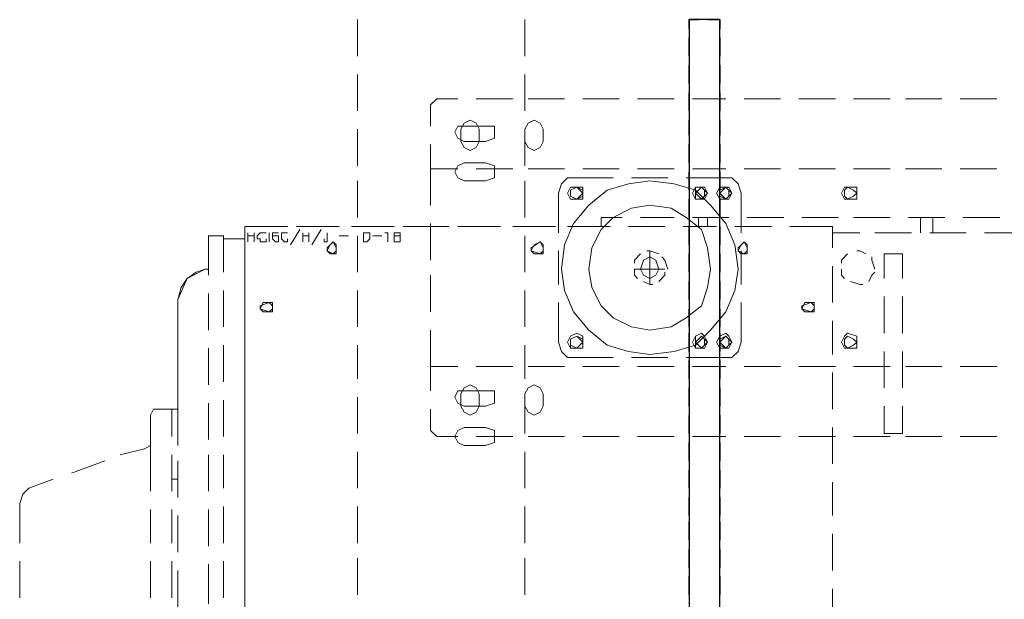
# Model space of a CAD drawing. Header units: millimetres. Extents: x 0 to 1151, y 0 to 297.
# Tile 30 of 93: x 311 to 325, y 139 to 147. Entities that reach past the tile are written whole.
import ezdxf

# ---------------------------------------------------------------- set-up
doc = ezdxf.new("R2010")
doc.units = ezdxf.units.MM
doc.header["$MEASUREMENT"] = 0
doc.layers.get('0').update_dxf_attribs({"linetype": 'CONTINUOUS'})

msp = doc.modelspace()

# ---------------------------------------------------------------- linework, layer by layer
at = {"color": 7, "linetype": 'Continuous', "lineweight": 20, "true_color": 0x000007}
for p, q in [((315.849, 146.329), (315.849, 146.837)), ((318.177, 146.329), (318.177, 146.837)), ((315.849, 145.567), (315.849, 146.075)), ((318.177, 145.567), (318.177, 146.075)), ((316.865, 145.651), (316.95, 145.736)), ((317.246, 145.736), (316.95, 145.736)), ((318.008, 145.736), (317.5, 145.736)), ((318.728, 145.736), (318.22, 145.736)), ((319.49, 145.736), (318.982, 145.736)), ((320.252, 145.736), (319.744, 145.736)), ((320.971, 145.736), (320.506, 145.736)), ((321.733, 145.736), (321.225, 145.736)), ((322.495, 145.736), (321.987, 145.736)), ((323.257, 145.736), (322.749, 145.736)), ((323.977, 145.736), (323.469, 145.736)), ((324.739, 145.736), (324.231, 145.736)), ((316.865, 145.355), (316.865, 145.651)), ((315.849, 144.805), (315.849, 145.313)), ((318.177, 144.805), (318.177, 145.313)), ((316.865, 144.847), (316.865, 145.101)), ((316.865, 144.762), (316.865, 144.847)), ((318.008, 144.762), (317.5, 144.762)), ((318.728, 144.762), (318.22, 144.762)), ((319.49, 144.762), (318.982, 144.762)), ((320.252, 144.762), (319.744, 144.762)), ((320.971, 144.762), (320.506, 144.762)), ((321.733, 144.762), (321.225, 144.762)), ((322.495, 144.762), (321.987, 144.762)), ((323.257, 144.762), (322.749, 144.762)), ((323.977, 144.762), (323.469, 144.762)), ((324.739, 144.762), (324.231, 144.762)), ((319.659, 144.635), (320.167, 144.635)), ((320.421, 144.635), (320.929, 144.635)), ((315.849, 144.085), (315.849, 144.593)), ((316.865, 144.254), (316.865, 144.593)), ((318.177, 144.085), (318.177, 144.593)), ((319.532, 144.085), (319.236, 144.085)), ((319.236, 143.958), (319.236, 144.085)), ((319.786, 144.085), (320.252, 144.085)), ((320.252, 144.085), (319.786, 144.085)), ((320.506, 144.085), (321.014, 144.085)), ((321.014, 144.085), (320.506, 144.085)), ((320.59, 144.085), (320.59, 143.958)), ((320.717, 144.085), (320.717, 143.958)), ((321.268, 144.085), (321.776, 144.085)), ((321.776, 144.085), (321.268, 144.085)), ((322.03, 144.085), (322.538, 144.085)), ((322.538, 144.085), (322.03, 144.085)), ((322.749, 144.085), (323.257, 144.085)), ((323.257, 144.085), (322.749, 144.085)), ((323.511, 144.085), (324.019, 144.085)), ((324.019, 144.085), (323.511, 144.085)), ((323.681, 144.085), (323.681, 143.873)), ((323.85, 144.085), (323.85, 143.873)), ((324.273, 144.085), (324.781, 144.085)), ((324.781, 144.085), (324.273, 144.085)), ((315.002, 143.958), (315.51, 143.958)), ((315.595, 143.958), (315.129, 143.958)), ((315.764, 143.958), (316.23, 143.958)), ((316.357, 143.958), (315.849, 143.958)), ((316.484, 143.958), (316.992, 143.958)), ((317.119, 143.958), (316.611, 143.958)), ((316.865, 143.492), (316.865, 144)), ((317.246, 143.958), (317.754, 143.958)), ((317.839, 143.958), (317.373, 143.958)), ((318.008, 143.958), (318.516, 143.958)), ((318.601, 143.958), (318.093, 143.958)), ((319.363, 143.958), (318.855, 143.958)), ((320.125, 143.958), (319.617, 143.958)), ((320.844, 143.958), (320.379, 143.958)), ((321.606, 143.958), (321.098, 143.958)), ((314.283, 143.873), (314.283, 143.873)), ((314.325, 143.873), (314.325, 143.746)), ((314.325, 143.831), (314.41, 143.831)), ((314.41, 143.873), (314.41, 143.746)), ((314.621, 143.873), (314.621, 143.746)), ((315.045, 143.916), (314.918, 143.704)), ((315.087, 143.873), (315.087, 143.746)), ((315.087, 143.831), (315.172, 143.831)), ((315.172, 143.873), (315.172, 143.746)), ((315.341, 143.916), (315.214, 143.704)), ((315.595, 143.831), (315.722, 143.831)), ((315.849, 143.323), (315.849, 143.831)), ((316.061, 143.831), (316.188, 143.831)), ((318.177, 143.323), (318.177, 143.831)), ((322.834, 143.873), (322.453, 143.873)), ((323.554, 143.873), (323.046, 143.873)), ((324.316, 143.873), (323.808, 143.873)), ((325.078, 143.873), (324.57, 143.873)), ((318.643, 143.154), (318.643, 143.619)), ((319.913, 143.154), (319.913, 143.619)), ((321.183, 143.619), (321.183, 143.154)), ((323.427, 143.238), (323.427, 143.577)), ((314.283, 143.408), (314.283, 142.9)), ((322.453, 142.9), (322.453, 143.408)), ((313.732, 143.365), (313.775, 143.365)), ((316.865, 142.773), (316.865, 143.281)), ((320.125, 143.365), (319.701, 143.365)), ((313.775, 142.519), (313.775, 143.027)), ((313.986, 143.069), (313.986, 142.561)), ((314.283, 142.561), (314.283, 143.027)), ((315.849, 142.561), (315.849, 143.069)), ((318.177, 142.561), (318.177, 143.069)), ((323.173, 142.984), (323.173, 142.476)), ((323.427, 142.476), (323.427, 142.984)), ((313.351, 142.434), (313.351, 142.942)), ((314.283, 142.646), (314.283, 142.18)), ((322.453, 142.18), (322.453, 142.646)), ((313.351, 141.926), (313.351, 142.434)), ((316.865, 142.18), (316.865, 142.519)), ((313.986, 142.307), (313.986, 141.799)), ((314.283, 141.799), (314.283, 142.307)), ((315.849, 141.841), (315.849, 142.307)), ((318.177, 141.841), (318.177, 142.307)), ((313.351, 141.672), (313.351, 142.18)), ((313.775, 141.757), (313.775, 142.265)), ((316.865, 142.18), (316.865, 142.011)), ((323.173, 142.222), (323.173, 141.714)), ((323.427, 141.714), (323.427, 142.222)), ((320.167, 142.138), (319.659, 142.138)), ((314.283, 141.926), (314.283, 141.418)), ((316.865, 142.011), (316.865, 141.926)), ((316.865, 142.011), (317.246, 142.011)), ((316.865, 141.926), (316.865, 141.672)), ((317.5, 142.011), (318.008, 142.011)), ((318.22, 142.011), (318.728, 142.011)), ((318.982, 142.011), (319.49, 142.011)), ((319.744, 142.011), (320.252, 142.011)), ((320.506, 142.011), (320.971, 142.011)), ((321.225, 142.011), (321.733, 142.011)), ((321.987, 142.011), (322.495, 142.011)), ((322.453, 141.418), (322.453, 141.926)), ((322.749, 142.011), (323.257, 142.011)), ((323.469, 142.011), (323.977, 142.011)), ((324.231, 142.011), (324.739, 142.011)), ((313.775, 140.995), (313.775, 141.503)), ((313.986, 141.545), (313.986, 141.037)), ((314.283, 141.037), (314.283, 141.545)), ((315.849, 141.079), (315.849, 141.587)), ((318.177, 141.079), (318.177, 141.587)), ((312.97, 141.333), (312.97, 140.995)), ((313.055, 141.418), (313.351, 141.418)), ((313.267, 141.418), (313.267, 141.037)), ((313.351, 140.91), (313.351, 141.418)), ((316.865, 141.418), (316.865, 141.122)), ((314.283, 141.164), (314.283, 140.656)), ((316.95, 141.037), (316.865, 141.122)), ((322.453, 140.656), (322.453, 141.164)), ((316.95, 141.037), (317.246, 141.037)), ((317.5, 141.037), (318.008, 141.037)), ((318.22, 141.037), (318.728, 141.037)), ((318.982, 141.037), (319.49, 141.037)), ((319.744, 141.037), (320.252, 141.037)), ((320.506, 141.037), (320.971, 141.037)), ((321.225, 141.037), (321.733, 141.037)), ((321.987, 141.037), (322.495, 141.037)), ((322.749, 141.037), (323.257, 141.037)), ((323.469, 141.037), (323.977, 141.037)), ((324.231, 141.037), (324.739, 141.037)), ((312.886, 140.868), (312.547, 140.783)), ((312.97, 140.91), (312.97, 140.275)), ((313.267, 140.783), (313.267, 140.275)), ((313.775, 140.275), (313.775, 140.783)), ((313.986, 140.783), (313.986, 140.317)), ((314.283, 140.275), (314.283, 140.783)), ((315.849, 140.317), (315.849, 140.825)), ((318.177, 140.317), (318.177, 140.825)), ((311.87, 140.529), (312.335, 140.698)), ((312.335, 140.698), (311.87, 140.529)), ((313.351, 140.19), (313.351, 140.698)), ((313.351, 140.444), (313.267, 140.444)), ((314.283, 140.402), (314.283, 139.936)), ((322.453, 139.936), (322.453, 140.402)), ((311.15, 140.106), (311.15, 139.555)), ((312.97, 140.021), (312.97, 139.555)), ((313.267, 140.021), (313.267, 139.555)), ((313.775, 139.513), (313.775, 140.021)), ((313.986, 140.063), (313.986, 139.555)), ((314.283, 139.555), (314.283, 140.021)), ((315.849, 139.555), (315.849, 140.063)), ((318.177, 139.555), (318.177, 140.063)), ((313.351, 139.428), (313.351, 139.936)), ((314.283, 139.682), (314.283, 139.174)), ((322.453, 139.174), (322.453, 139.682)), ((311.15, 138.793), (311.15, 139.301)), ((311.15, 139.301), (311.15, 138.793)), ((312.97, 139.301), (312.97, 138.793)), ((313.267, 139.301), (313.267, 138.793)), ((313.986, 139.301), (313.986, 138.793)), ((314.283, 138.793), (314.283, 139.301)), ((315.849, 138.836), (315.849, 139.344)), ((318.177, 138.836), (318.177, 139.344)), ((313.351, 138.666), (313.351, 139.174)), ((313.775, 138.709), (313.775, 139.259)), ((314.283, 138.92), (314.283, 138.412)), ((322.453, 138.412), (322.453, 138.92))]:
    msp.add_line(p, q, dxfattribs=at)
at = {"color": 7, "linetype": 'Continuous', "lineweight": 25, "true_color": 0x000007}
for p, q in [((320.463, 146.329), (320.463, 146.583)), ((320.463, 146.54), (320.463, 146.286)), ((320.887, 146.583), (320.887, 146.329)), ((320.887, 146.286), (320.887, 146.54)), ((320.463, 145.948), (320.463, 146.202)), ((320.463, 146.159), (320.463, 145.905)), ((320.887, 146.202), (320.887, 145.948)), ((320.887, 145.905), (320.887, 146.159)), ((320.463, 145.821), (320.463, 145.567)), ((320.463, 145.567), (320.463, 145.821)), ((320.887, 145.567), (320.887, 145.821)), ((320.887, 145.821), (320.887, 145.567)), ((320.463, 145.44), (320.463, 145.186)), ((320.463, 145.228), (320.463, 145.44)), ((320.887, 145.186), (320.887, 145.44)), ((320.887, 145.44), (320.887, 145.228)), ((320.463, 144.847), (320.463, 145.101)), ((320.463, 145.059), (320.463, 144.805)), ((320.887, 145.101), (320.887, 144.847)), ((320.887, 144.805), (320.887, 145.059)), ((320.463, 144.466), (320.463, 144.72)), ((320.463, 144.678), (320.463, 144.424)), ((320.887, 144.72), (320.887, 144.466)), ((320.887, 144.424), (320.887, 144.678)), ((320.463, 144.085), (320.463, 144.339)), ((320.463, 144.297), (320.463, 144.043)), ((320.887, 144.339), (320.887, 144.085)), ((320.887, 144.043), (320.887, 144.297)), ((320.463, 143.704), (320.463, 143.958)), ((320.887, 143.958), (320.887, 143.704)), ((320.463, 143.916), (320.463, 143.662)), ((320.887, 143.662), (320.887, 143.916)), ((320.463, 143.323), (320.463, 143.577)), ((320.463, 143.535), (320.463, 143.281)), ((320.887, 143.577), (320.887, 143.323)), ((320.887, 143.281), (320.887, 143.535)), ((320.463, 142.942), (320.463, 143.196)), ((320.463, 143.154), (320.463, 142.942)), ((320.887, 143.196), (320.887, 142.942)), ((320.887, 142.942), (320.887, 143.154)), ((320.463, 142.815), (320.463, 142.561)), ((320.463, 142.561), (320.463, 142.815)), ((320.887, 142.561), (320.887, 142.815)), ((320.887, 142.815), (320.887, 142.561)), ((320.463, 142.222), (320.463, 142.476)), ((320.463, 142.434), (320.463, 142.18)), ((320.887, 142.476), (320.887, 142.222)), ((320.887, 142.18), (320.887, 142.434)), ((320.463, 141.841), (320.463, 142.095)), ((320.463, 142.053), (320.463, 141.799)), ((320.887, 142.095), (320.887, 141.841)), ((320.887, 141.799), (320.887, 142.053)), ((320.463, 141.46), (320.463, 141.714)), ((320.463, 141.672), (320.463, 141.418)), ((320.887, 141.714), (320.887, 141.46)), ((320.887, 141.418), (320.887, 141.672)), ((320.463, 141.079), (320.463, 141.333)), ((320.887, 141.333), (320.887, 141.079)), ((320.463, 141.291), (320.463, 141.037)), ((320.887, 141.037), (320.887, 141.291)), ((320.463, 140.698), (320.463, 140.952)), ((320.887, 140.952), (320.887, 140.698)), ((320.463, 140.91), (320.463, 140.656)), ((320.887, 140.656), (320.887, 140.91)), ((320.463, 140.317), (320.463, 140.571)), ((320.463, 140.529), (320.463, 140.317)), ((320.887, 140.571), (320.887, 140.317)), ((320.887, 140.317), (320.887, 140.529)), ((320.463, 140.19), (320.463, 139.936)), ((320.463, 139.936), (320.463, 140.19)), ((320.887, 139.936), (320.887, 140.19)), ((320.887, 140.19), (320.887, 139.936)), ((320.463, 139.598), (320.463, 139.852)), ((320.887, 139.852), (320.887, 139.598)), ((320.463, 139.809), (320.463, 139.555)), ((320.887, 139.555), (320.887, 139.809)), ((320.463, 139.217), (320.463, 139.471)), ((320.463, 139.428), (320.463, 139.174)), ((320.887, 139.471), (320.887, 139.217)), ((320.887, 139.174), (320.887, 139.428)), ((320.463, 138.836), (320.463, 139.09)), ((320.463, 139.047), (320.463, 138.793)), ((320.887, 139.09), (320.887, 138.836)), ((320.887, 138.793), (320.887, 139.047))]:
    msp.add_line(p, q, dxfattribs=at)
for points in [[(320.59, 146.837), (320.463, 146.837), (320.463, 146.667)], [(320.463, 146.71), (320.463, 146.837), (320.59, 146.837)], [(320.887, 146.667), (320.887, 146.837), (320.717, 146.837)], [(320.717, 146.837), (320.887, 146.837), (320.887, 146.71)]]:
    msp.add_lwpolyline(points, dxfattribs=at)
at = {"color": 7, "linetype": 'Continuous', "lineweight": -2, "true_color": 0xffffff}
msp.add_lwpolyline([(320.463, 137.058), (320.887, 137.058), (320.887, 146.837), (320.463, 146.837)], close=True, dxfattribs=at)
at = {"color": 7, "linetype": 'Continuous', "lineweight": 20, "true_color": 0x000007}
for points in [[(317.542, 145.313), (317.5, 145.397), (317.415, 145.44), (317.331, 145.397), (317.288, 145.313), (317.288, 145.143), (317.331, 145.059), (317.415, 145.016), (317.5, 145.059), (317.542, 145.143)], [(318.431, 145.313), (318.389, 145.397), (318.304, 145.44), (318.22, 145.397), (318.177, 145.313), (318.177, 145.143), (318.22, 145.059), (318.304, 145.016), (318.389, 145.059), (318.431, 145.143)], [(317.331, 145.355), (317.246, 145.355), (317.204, 145.27), (317.246, 145.186), (317.331, 145.143), (317.627, 145.143), (317.754, 145.186), (317.754, 145.27), (317.754, 145.355), (317.627, 145.355)], [(317.331, 144.847), (317.246, 144.805), (317.204, 144.72), (317.246, 144.635), (317.331, 144.593), (317.627, 144.593), (317.754, 144.635), (317.754, 144.72), (317.754, 144.805), (317.627, 144.847)], [(321.141, 143.365), (321.098, 143.069), (320.971, 142.773), (320.76, 142.519), (320.548, 142.307), (320.252, 142.222), (319.913, 142.18), (319.617, 142.222), (319.32, 142.307), (319.066, 142.519), (318.855, 142.773), (318.728, 143.069), (318.685, 143.365), (318.728, 143.704), (318.855, 144), (319.066, 144.254), (319.32, 144.466), (319.617, 144.551), (319.913, 144.593), (320.252, 144.551), (320.548, 144.466), (320.76, 144.254), (320.971, 144), (321.098, 143.704)], [(318.77, 144.424), (318.812, 144.339), (318.897, 144.339), (318.982, 144.339), (318.982, 144.424), (318.982, 144.508), (318.897, 144.508), (318.812, 144.508)], [(318.77, 144.424), (318.812, 144.339), (318.897, 144.339), (318.982, 144.339), (318.982, 144.424), (318.982, 144.508), (318.897, 144.508), (318.812, 144.508)], [(318.982, 144.424), (318.982, 144.381), (318.897, 144.339), (318.812, 144.381), (318.812, 144.424), (318.812, 144.466), (318.897, 144.508), (318.982, 144.466)], [(318.812, 144.424), (318.812, 144.381), (318.897, 144.339), (318.939, 144.381), (318.982, 144.424), (318.939, 144.466), (318.897, 144.508), (318.812, 144.466), (318.812, 144.424), (318.812, 144.381), (318.897, 144.339), (318.939, 144.381), (318.982, 144.424), (318.939, 144.466), (318.897, 144.508), (318.812, 144.466)], [(320.506, 144.424), (320.548, 144.339), (320.633, 144.339), (320.675, 144.339), (320.717, 144.424), (320.675, 144.508), (320.633, 144.508), (320.548, 144.508)], [(320.548, 144.424), (320.548, 144.339), (320.633, 144.339), (320.675, 144.339), (320.717, 144.424), (320.675, 144.508), (320.633, 144.508), (320.548, 144.508), (320.548, 144.424), (320.59, 144.381), (320.633, 144.339), (320.675, 144.381), (320.675, 144.424), (320.675, 144.466), (320.633, 144.508), (320.59, 144.466), (320.548, 144.424), (320.59, 144.381), (320.633, 144.339), (320.675, 144.381), (320.717, 144.424), (320.675, 144.466), (320.633, 144.508), (320.59, 144.466)], [(320.844, 144.424), (320.887, 144.339), (320.971, 144.339), (321.014, 144.339), (321.056, 144.424), (321.014, 144.508), (320.971, 144.508), (320.887, 144.508)], [(320.844, 144.424), (320.887, 144.339), (320.971, 144.339), (321.014, 144.339), (321.056, 144.424), (321.014, 144.508), (320.971, 144.508), (320.887, 144.508)], [(321.056, 144.424), (321.014, 144.381), (320.971, 144.339), (320.887, 144.381), (320.887, 144.424), (320.887, 144.466), (320.971, 144.508), (321.014, 144.466)], [(320.887, 144.424), (320.929, 144.381), (320.971, 144.339), (321.014, 144.381), (321.014, 144.424), (321.014, 144.466), (320.971, 144.508), (320.929, 144.466), (320.887, 144.424), (320.887, 144.381), (320.971, 144.339), (321.014, 144.381), (321.056, 144.424), (321.014, 144.466), (320.971, 144.508), (320.887, 144.466)], [(322.58, 144.424), (322.622, 144.339), (322.665, 144.339), (322.792, 144.339), (322.792, 144.424), (322.792, 144.508), (322.665, 144.508), (322.622, 144.508)], [(322.58, 144.424), (322.622, 144.339), (322.665, 144.339), (322.792, 144.339), (322.792, 144.424), (322.792, 144.508), (322.665, 144.508), (322.622, 144.508)], [(322.622, 144.424), (322.622, 144.381), (322.665, 144.339), (322.749, 144.381), (322.792, 144.424), (322.749, 144.466), (322.665, 144.508), (322.622, 144.466), (322.622, 144.424), (322.622, 144.381), (322.665, 144.339), (322.749, 144.381), (322.792, 144.424), (322.749, 144.466), (322.665, 144.508), (322.622, 144.466)], [(320.76, 143.365), (320.717, 143.111), (320.633, 142.857), (320.421, 142.688), (320.209, 142.561), (319.913, 142.519), (319.659, 142.561), (319.405, 142.688), (319.236, 142.857), (319.109, 143.111), (319.066, 143.365), (319.109, 143.662), (319.236, 143.916), (319.405, 144.085), (319.659, 144.212), (319.913, 144.254), (320.209, 144.212), (320.421, 144.085), (320.633, 143.916), (320.717, 143.662)], [(315.976, 143.873), (315.934, 143.873), (315.934, 143.789), (315.934, 143.746), (315.976, 143.746), (316.018, 143.789), (316.018, 143.831), (316.018, 143.873)], [(316.357, 143.873), (316.357, 143.831), (316.399, 143.831), (316.442, 143.831), (316.442, 143.789), (316.442, 143.746), (316.399, 143.746), (316.357, 143.746), (316.357, 143.789), (316.357, 143.831), (316.442, 143.831), (316.442, 143.873), (316.399, 143.873)], [(315.553, 143.619), (315.553, 143.704), (315.51, 143.746), (315.468, 143.704), (315.426, 143.619), (315.468, 143.577), (315.51, 143.577), (315.553, 143.577)], [(315.553, 143.662), (315.51, 143.746), (315.426, 143.662), (315.426, 143.619), (315.51, 143.577), (315.553, 143.619)], [(318.431, 143.619), (318.431, 143.704), (318.389, 143.746), (318.304, 143.704), (318.262, 143.619), (318.304, 143.577), (318.389, 143.577), (318.431, 143.577)], [(318.431, 143.662), (318.389, 143.746), (318.262, 143.662), (318.262, 143.619), (318.389, 143.577), (318.431, 143.619)], [(321.268, 143.619), (321.268, 143.704), (321.225, 143.746), (321.183, 143.704), (321.141, 143.619), (321.183, 143.577), (321.225, 143.577), (321.268, 143.577)], [(321.268, 143.662), (321.225, 143.746), (321.141, 143.662), (321.141, 143.619), (321.225, 143.577), (321.268, 143.619)], [(320.04, 143.365), (319.998, 143.281), (319.913, 143.238), (319.828, 143.281), (319.786, 143.365), (319.828, 143.492), (319.913, 143.535), (319.998, 143.492)], [(314.664, 142.815), (314.664, 142.9), (314.537, 142.9), (314.494, 142.815), (314.537, 142.773), (314.621, 142.773), (314.664, 142.773)], [(314.664, 142.857), (314.621, 142.9), (314.494, 142.857), (314.494, 142.815), (314.621, 142.773), (314.664, 142.815)], [(322.199, 142.815), (322.199, 142.9), (322.072, 142.9), (322.03, 142.815), (322.072, 142.773), (322.157, 142.773), (322.199, 142.773)], [(322.03, 142.857), (322.157, 142.9), (322.199, 142.857), (322.199, 142.815), (322.157, 142.773), (322.03, 142.815)], [(322.199, 142.815), (322.199, 142.9), (322.072, 142.9), (322.03, 142.815), (322.072, 142.773), (322.157, 142.773), (322.199, 142.773)], [(322.199, 142.857), (322.157, 142.9), (322.03, 142.857), (322.03, 142.815), (322.157, 142.773), (322.199, 142.815)], [(318.77, 142.349), (318.812, 142.265), (318.897, 142.265), (318.982, 142.265), (318.982, 142.349), (318.982, 142.434), (318.897, 142.476), (318.812, 142.434)], [(318.77, 142.349), (318.812, 142.265), (318.897, 142.265), (318.982, 142.265), (318.982, 142.349), (318.982, 142.434), (318.897, 142.476), (318.812, 142.434)], [(318.982, 142.349), (318.982, 142.265), (318.897, 142.265), (318.812, 142.265), (318.812, 142.349), (318.812, 142.392), (318.897, 142.434), (318.982, 142.392)], [(318.812, 142.349), (318.812, 142.307), (318.897, 142.265), (318.939, 142.307), (318.982, 142.349), (318.939, 142.392), (318.897, 142.434), (318.812, 142.392), (318.812, 142.349), (318.812, 142.307), (318.897, 142.265), (318.939, 142.307), (318.982, 142.349), (318.939, 142.392), (318.897, 142.434), (318.812, 142.392)], [(320.506, 142.349), (320.548, 142.265), (320.633, 142.265), (320.675, 142.265), (320.717, 142.349), (320.675, 142.434), (320.633, 142.476), (320.548, 142.434)], [(320.548, 142.349), (320.548, 142.265), (320.633, 142.265), (320.675, 142.265), (320.717, 142.349), (320.675, 142.434), (320.633, 142.476), (320.548, 142.434), (320.548, 142.349), (320.59, 142.307), (320.633, 142.265), (320.675, 142.307), (320.675, 142.349), (320.675, 142.392), (320.633, 142.434), (320.59, 142.392), (320.548, 142.349), (320.59, 142.307), (320.633, 142.265), (320.675, 142.307), (320.717, 142.349), (320.675, 142.392), (320.633, 142.434), (320.59, 142.392)], [(320.844, 142.349), (320.887, 142.265), (320.971, 142.265), (321.014, 142.265), (321.056, 142.349), (321.014, 142.434), (320.971, 142.476), (320.887, 142.434)], [(320.844, 142.349), (320.887, 142.265), (320.971, 142.265), (321.014, 142.265), (321.056, 142.349), (321.014, 142.434), (320.971, 142.476), (320.887, 142.434)], [(321.056, 142.349), (321.014, 142.265), (320.971, 142.265), (320.887, 142.265), (320.887, 142.349), (320.887, 142.392), (320.971, 142.434), (321.014, 142.392)], [(320.887, 142.349), (320.929, 142.307), (320.971, 142.265), (321.014, 142.307), (321.014, 142.349), (321.014, 142.392), (320.971, 142.434), (320.929, 142.392), (320.887, 142.349), (320.887, 142.307), (320.971, 142.265), (321.014, 142.307), (321.056, 142.349), (321.014, 142.392), (320.971, 142.434), (320.887, 142.392)], [(322.58, 142.349), (322.622, 142.265), (322.665, 142.265), (322.792, 142.265), (322.792, 142.349), (322.792, 142.434), (322.665, 142.476), (322.622, 142.434)], [(322.58, 142.349), (322.622, 142.265), (322.665, 142.265), (322.792, 142.265), (322.792, 142.349), (322.792, 142.434), (322.665, 142.476), (322.622, 142.434)], [(322.622, 142.349), (322.622, 142.307), (322.665, 142.265), (322.749, 142.307), (322.792, 142.349), (322.749, 142.392), (322.665, 142.434), (322.622, 142.392), (322.622, 142.349), (322.622, 142.307), (322.665, 142.265), (322.749, 142.307), (322.792, 142.349), (322.749, 142.392), (322.665, 142.434), (322.622, 142.392)], [(317.542, 141.63), (317.5, 141.714), (317.415, 141.757), (317.331, 141.714), (317.288, 141.63), (317.288, 141.46), (317.331, 141.376), (317.415, 141.333), (317.5, 141.376), (317.542, 141.46)], [(318.431, 141.63), (318.389, 141.714), (318.304, 141.757), (318.22, 141.714), (318.177, 141.63), (318.177, 141.46), (318.22, 141.376), (318.304, 141.333), (318.389, 141.376), (318.431, 141.46)], [(317.331, 141.672), (317.246, 141.672), (317.204, 141.587), (317.246, 141.503), (317.331, 141.46), (317.627, 141.46), (317.754, 141.503), (317.754, 141.587), (317.754, 141.672), (317.627, 141.672)], [(317.331, 141.164), (317.246, 141.122), (317.204, 141.037), (317.246, 140.952), (317.331, 140.91), (317.627, 140.91), (317.754, 140.952), (317.754, 141.037), (317.754, 141.122), (317.627, 141.164)]]:
    msp.add_lwpolyline(points, close=True, dxfattribs=at)
for points in [[(317.246, 144.762), (316.865, 144.762), (316.865, 144.593)], [(318.643, 143.873), (318.643, 144.424), (318.685, 144.551), (318.77, 144.635), (318.897, 144.635), (319.405, 144.635)], [(320.929, 144.635), (321.056, 144.635), (321.141, 144.551), (321.183, 144.424), (321.183, 143.873)], [(318.77, 143.958), (319.236, 143.958), (319.236, 144.085), (319.532, 144.085)], [(313.775, 143.831), (313.986, 143.831), (313.986, 143.789), (314.283, 143.789), (314.283, 143.873), (314.283, 143.958), (314.748, 143.958)], [(314.875, 143.958), (314.283, 143.958), (314.283, 143.662)], [(322.453, 143.662), (322.453, 143.958), (321.86, 143.958)], [(313.351, 142.688), (313.351, 142.942), (313.478, 143.238), (313.732, 143.365), (313.775, 143.365), (313.775, 143.831)], [(313.775, 143.281), (313.775, 143.831), (313.986, 143.831), (313.986, 143.789)], [(314.283, 143.281), (314.283, 143.873), (314.283, 143.789), (313.986, 143.789), (313.986, 143.323)], [(314.579, 143.873), (314.494, 143.873), (314.452, 143.831), (314.452, 143.789), (314.494, 143.789), (314.494, 143.746), (314.537, 143.746), (314.579, 143.746), (314.579, 143.789)], [(314.748, 143.873), (314.706, 143.873), (314.664, 143.873), (314.664, 143.831), (314.664, 143.789), (314.706, 143.746), (314.748, 143.746), (314.748, 143.789), (314.748, 143.831), (314.706, 143.831), (314.664, 143.831), (314.664, 143.789)], [(314.875, 143.873), (314.833, 143.873), (314.791, 143.873), (314.791, 143.831), (314.791, 143.789), (314.833, 143.746), (314.875, 143.746), (314.875, 143.789)], [(315.426, 143.873), (315.426, 143.789), (315.426, 143.746), (315.383, 143.746), (315.383, 143.789)], [(316.23, 143.873), (316.272, 143.873), (316.272, 143.746)], [(319.786, 143.577), (319.701, 143.492), (319.701, 143.45)], [(320.04, 143.577), (319.913, 143.619), (319.871, 143.619)], [(320.167, 143.365), (320.125, 143.492), (320.082, 143.535)], [(322.665, 143.577), (322.58, 143.492), (322.58, 143.45)], [(322.919, 143.577), (322.834, 143.619), (322.792, 143.619)], [(323.046, 143.365), (323.003, 143.492), (323.003, 143.535)], [(323.427, 143.577), (323.173, 143.577), (323.173, 143.238)], [(313.732, 143.365), (313.605, 143.323), (313.478, 143.238), (313.394, 143.111), (313.351, 142.942)], [(319.701, 143.365), (319.701, 143.281), (319.744, 143.238)], [(320.04, 143.196), (320.125, 143.281), (320.125, 143.323)], [(322.58, 143.365), (322.58, 143.281), (322.622, 143.238)], [(322.961, 143.196), (323.003, 143.281), (323.046, 143.323)], [(319.828, 143.196), (319.913, 143.154), (319.955, 143.154)], [(322.707, 143.196), (322.834, 143.154), (322.876, 143.154)], [(319.405, 142.138), (318.897, 142.138), (318.77, 142.138), (318.685, 142.222), (318.643, 142.349), (318.643, 142.9)], [(321.183, 142.9), (321.183, 142.349), (321.141, 142.222), (321.056, 142.138), (320.929, 142.138), (320.421, 142.138)], [(312.547, 140.783), (312.886, 140.868), (312.97, 140.91), (312.97, 140.995), (312.97, 141.333), (313.013, 141.418), (313.055, 141.418), (313.351, 141.418), (313.351, 141.672)], [(313.055, 141.418), (313.013, 141.418), (312.97, 141.333)], [(323.173, 141.46), (323.173, 141.079), (323.427, 141.079), (323.427, 141.46)], [(312.886, 140.868), (312.97, 140.91), (312.97, 140.995)], [(311.15, 139.555), (311.15, 140.106), (311.192, 140.233), (311.277, 140.317), (311.616, 140.444)], [(311.616, 140.444), (311.277, 140.317), (311.192, 140.233), (311.15, 140.106)]]:
    msp.add_lwpolyline(points, dxfattribs=at)

doc.saveas('drawing.dxf')
